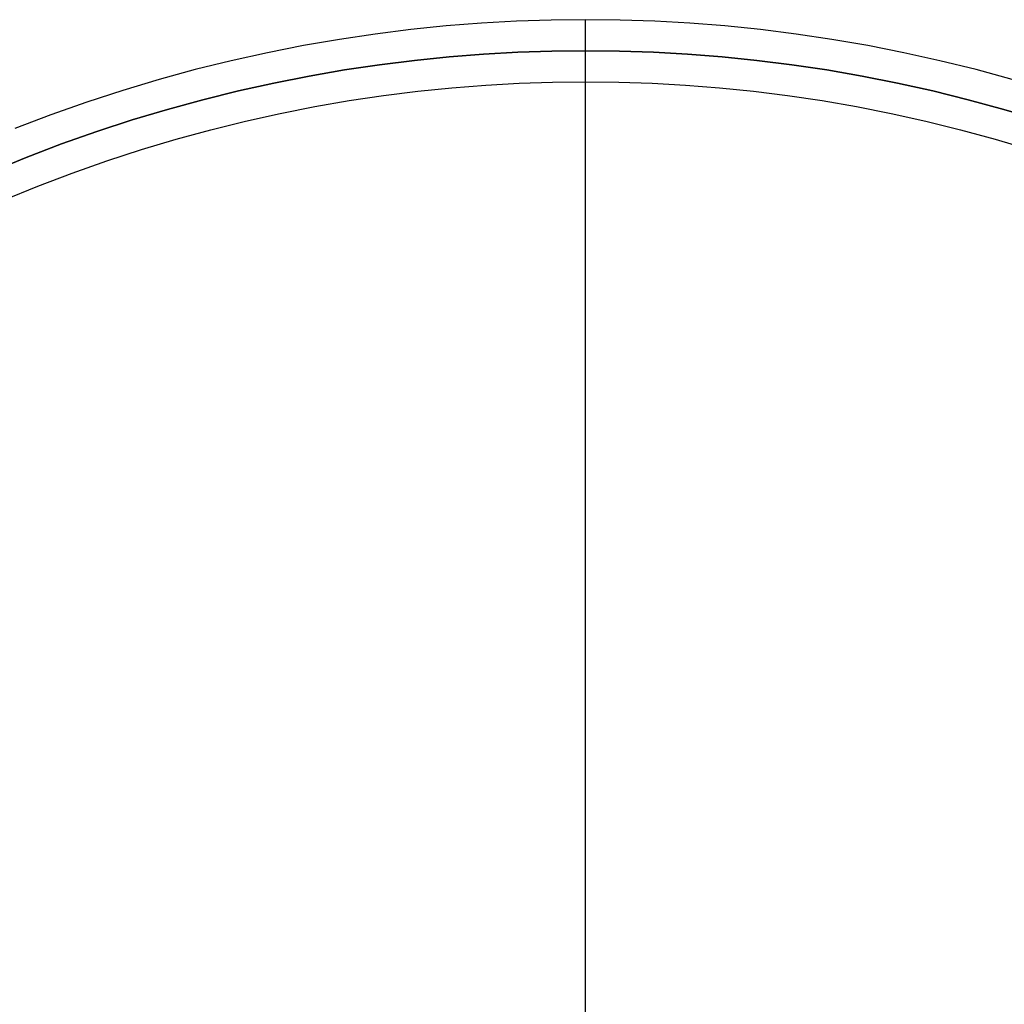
# Model space of a CAD drawing. Header units: millimetres. Extents: x 462 to 1862, y -2207 to -807.
# Tile 9 of 10: x 906 to 1351, y -1252 to -807. Entities that reach past the tile are written whole.
import ezdxf

# ---------------------------------------------------------------- set-up
doc = ezdxf.new("R2010")
doc.units = ezdxf.units.MM
doc.layers.add('SISTEMA DE SUJECIÓN', color=7, linetype='Continuous')

msp = doc.modelspace()

# ---------------------------------------------------------------- linework, layer by layer
at = {"layer": 'SISTEMA DE SUJECIÓN'}
for points in [[(1354.51, -834.42), (1338.18, -829.96), (1321.85, -825.92), (1305.54, -822.3), (1289.27, -819.09), (1273.05, -816.28), (1256.88, -813.88), (1240.8, -811.86), (1224.8, -810.23), (1208.89, -808.98), (1193.1, -808.1), (1177.44, -807.58), (1161.9, -807.4), (1146.36, -807.58), (1130.69, -808.1), (1114.9, -808.98), (1099, -810.23), (1083, -811.86), (1066.91, -813.88), (1050.75, -816.28), (1034.52, -819.09), (1018.25, -822.3), (1001.94, -825.92), (985.62, -829.96), (969.29, -834.42), (952.97, -839.31), (936.67, -844.63), (920.42, -850.37), (904.23, -856.55)], [(1354.51, -834.42), (1338.18, -829.96), (1321.85, -825.92), (1305.54, -822.3), (1289.27, -819.09), (1273.05, -816.28), (1256.88, -813.88), (1240.8, -811.86), (1224.8, -810.23), (1208.89, -808.98), (1193.1, -808.1), (1177.44, -807.58), (1161.9, -807.4), (1146.36, -807.58), (1130.69, -808.1), (1114.9, -808.98), (1099, -810.23), (1083, -811.86), (1066.91, -813.88), (1050.75, -816.28), (1034.52, -819.09), (1018.25, -822.3), (1001.94, -825.92), (985.62, -829.96), (969.29, -834.42), (952.97, -839.31), (936.67, -844.63), (920.42, -850.37), (904.23, -856.55)], [(1354.51, -834.42), (1338.18, -829.96), (1321.85, -825.92), (1305.54, -822.3), (1289.27, -819.09), (1273.05, -816.28), (1256.88, -813.88), (1240.8, -811.86), (1224.8, -810.23), (1208.89, -808.98), (1193.1, -808.1), (1177.44, -807.58), (1161.9, -807.4), (1146.36, -807.58), (1130.69, -808.1), (1114.9, -808.98), (1099, -810.23), (1083, -811.86), (1066.91, -813.88), (1050.75, -816.28), (1034.52, -819.09), (1018.25, -822.3), (1001.94, -825.92), (985.62, -829.96), (969.29, -834.42), (952.97, -839.31), (936.67, -844.63), (920.42, -850.37), (904.23, -856.55)], [(1161.9, -821.4), (1161.9, -807.4)], [(1161.9, -835.4), (1161.9, -807.4)], [(893.59, -876.05), (909.38, -869.57), (925.25, -863.51), (941.18, -857.88), (957.15, -852.67), (973.14, -847.88), (989.14, -843.51), (1005.14, -839.55), (1021.12, -836), (1037.07, -832.86), (1052.97, -830.11), (1068.81, -827.75), (1084.58, -825.77), (1100.26, -824.18), (1115.84, -822.95), (1131.32, -822.08), (1146.67, -821.57), (1161.9, -821.4), (1177.12, -821.57), (1192.48, -822.08), (1207.95, -822.95), (1223.54, -824.18), (1239.22, -825.77), (1254.98, -827.75), (1270.82, -830.11), (1286.72, -832.86), (1302.67, -836), (1318.65, -839.55), (1334.65, -843.51), (1350.66, -847.88), (1366.65, -852.67)], [(1366.65, -852.67), (1350.66, -847.88), (1334.65, -843.51), (1318.65, -839.55), (1302.67, -836), (1286.72, -832.86), (1270.82, -830.11), (1254.98, -827.75), (1239.22, -825.77), (1223.54, -824.18), (1207.95, -822.95), (1192.48, -822.08), (1177.12, -821.57), (1161.9, -821.4), (1146.67, -821.57), (1131.32, -822.08), (1115.84, -822.95), (1100.26, -824.18), (1084.58, -825.77), (1068.81, -827.75), (1052.97, -830.11), (1037.07, -832.86), (1021.12, -836), (1005.14, -839.55), (989.14, -843.51), (973.14, -847.88), (957.15, -852.67), (941.18, -857.88), (925.25, -863.51), (909.38, -869.57), (893.59, -876.05)], [(893.59, -876.05), (909.38, -869.57), (925.25, -863.51), (941.18, -857.88), (957.15, -852.67), (973.14, -847.88), (989.14, -843.51), (1005.14, -839.55), (1021.12, -836), (1037.07, -832.86), (1052.97, -830.11), (1068.81, -827.75), (1084.58, -825.77), (1100.26, -824.18), (1115.84, -822.95), (1131.32, -822.08), (1146.67, -821.57), (1161.9, -821.4), (1177.12, -821.57), (1192.48, -822.08), (1207.95, -822.95), (1223.54, -824.18), (1239.22, -825.77), (1254.98, -827.75), (1270.82, -830.11), (1286.72, -832.86), (1302.67, -836), (1318.65, -839.55), (1334.65, -843.51), (1350.66, -847.88), (1366.65, -852.67)], [(1161.9, -1332.4), (1161.9, -821.4)], [(899.07, -888.93), (914.54, -882.59), (930.08, -876.65), (945.68, -871.14), (961.32, -866.03), (976.99, -861.34), (992.67, -857.06), (1008.34, -853.18), (1024, -849.7), (1039.62, -846.62), (1055.19, -843.93), (1070.71, -841.62), (1086.16, -839.69), (1101.52, -838.12), (1116.78, -836.92), (1131.94, -836.07), (1146.98, -835.57), (1161.9, -835.4), (1176.81, -835.57), (1191.86, -836.07), (1207.01, -836.92), (1222.28, -838.12), (1237.64, -839.69), (1253.09, -841.62), (1268.6, -843.93), (1284.18, -846.62), (1299.8, -849.7), (1315.45, -853.18), (1331.13, -857.06), (1346.8, -861.34), (1362.47, -866.03)], [(899.07, -888.93), (914.54, -882.59), (930.08, -876.65), (945.68, -871.14), (961.32, -866.03), (976.99, -861.34), (992.67, -857.06), (1008.34, -853.18), (1024, -849.7), (1039.62, -846.62), (1055.19, -843.93), (1070.71, -841.62), (1086.16, -839.69), (1101.52, -838.12), (1116.78, -836.92), (1131.94, -836.07), (1146.98, -835.57), (1161.9, -835.4), (1176.81, -835.57), (1191.86, -836.07), (1207.01, -836.92), (1222.28, -838.12), (1237.64, -839.69), (1253.09, -841.62), (1268.6, -843.93), (1284.18, -846.62), (1299.8, -849.7), (1315.45, -853.18), (1331.13, -857.06), (1346.8, -861.34), (1362.47, -866.03)], [(899.07, -888.93), (914.54, -882.59), (930.08, -876.65), (945.68, -871.14), (961.32, -866.03), (976.99, -861.34), (992.67, -857.06), (1008.34, -853.18), (1024, -849.7), (1039.62, -846.62), (1055.19, -843.93), (1070.71, -841.62), (1086.16, -839.69), (1101.52, -838.12), (1116.78, -836.92), (1131.94, -836.07), (1146.98, -835.57), (1161.9, -835.4), (1176.81, -835.57), (1191.86, -836.07), (1207.01, -836.92), (1222.28, -838.12), (1237.64, -839.69), (1253.09, -841.62), (1268.6, -843.93), (1284.18, -846.62), (1299.8, -849.7), (1315.45, -853.18), (1331.13, -857.06), (1346.8, -861.34), (1362.47, -866.03)], [(899.07, -888.93), (914.54, -882.59), (930.08, -876.65), (945.68, -871.14), (961.32, -866.03), (976.99, -861.34), (992.67, -857.06), (1008.34, -853.18), (1024, -849.7), (1039.62, -846.62), (1055.19, -843.93), (1070.71, -841.62), (1086.16, -839.69), (1101.52, -838.12), (1116.78, -836.92), (1131.94, -836.07), (1146.98, -835.57), (1161.9, -835.4), (1176.81, -835.57), (1191.86, -836.07), (1207.01, -836.92), (1222.28, -838.12), (1237.64, -839.69), (1253.09, -841.62), (1268.6, -843.93), (1284.18, -846.62), (1299.8, -849.7), (1315.45, -853.18), (1331.13, -857.06), (1346.8, -861.34), (1362.47, -866.03)], [(899.07, -888.93), (914.54, -882.59), (930.08, -876.65), (945.68, -871.14), (961.32, -866.03), (976.99, -861.34), (992.67, -857.06), (1008.34, -853.18), (1024, -849.7), (1039.62, -846.62), (1055.19, -843.93), (1070.71, -841.62), (1086.16, -839.69), (1101.52, -838.12), (1116.78, -836.92), (1131.94, -836.07), (1146.98, -835.57), (1161.9, -835.4), (1176.81, -835.57), (1191.86, -836.07), (1207.01, -836.92), (1222.28, -838.12), (1237.64, -839.69), (1253.09, -841.62), (1268.6, -843.93), (1284.18, -846.62), (1299.8, -849.7), (1315.45, -853.18), (1331.13, -857.06), (1346.8, -861.34), (1362.47, -866.03)], [(1161.9, -2179.4), (1161.9, -835.4)]]:
    msp.add_lwpolyline(points, dxfattribs=at)
at = {"layer": 'SISTEMA DE SUJECIÓN', "extrusion": (1, 0, 0)}
for points in [[(-807.4, 0), (-807.4, 350)], [(-821.4, 148.16), (-821.4, 350)], [(-835.4, 0), (-835.4, 116.67)], [(-835.4, 116.67), (-835.4, 134.17)]]:
    msp.add_lwpolyline(points, dxfattribs=at)

doc.saveas('drawing.dxf')
